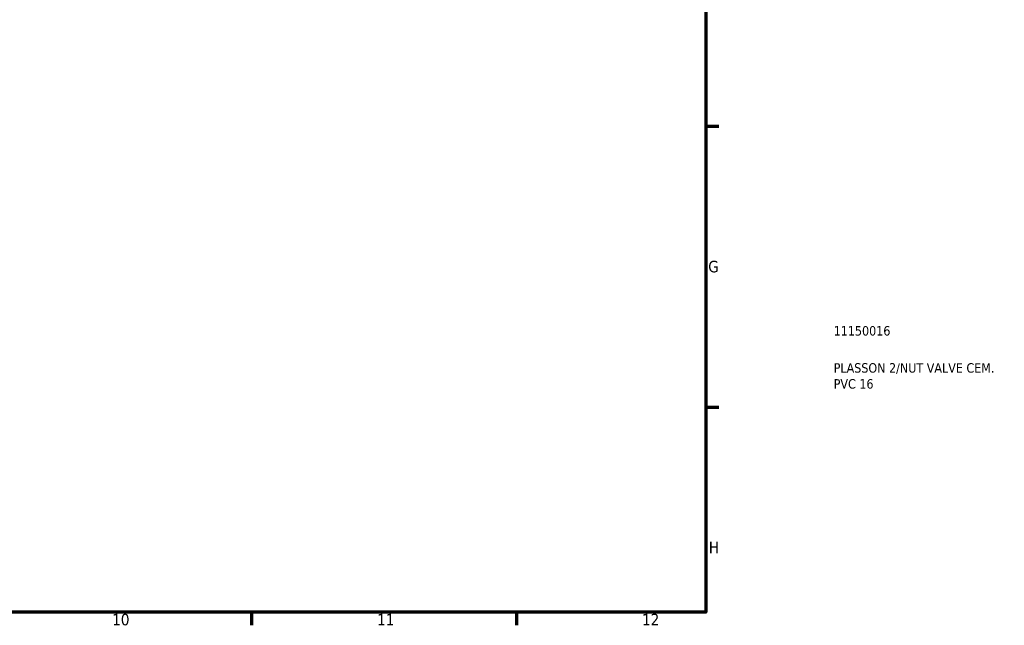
# Model space of a CAD drawing. Header units: millimetres. Extents: x 0 to 900, y -241 to 602.
# Tile 8 of 11: x 639 to 900, y 17 to 177. Entities that reach past the tile are written whole.
import ezdxf

# ---------------------------------------------------------------- set-up
doc = ezdxf.new("R2010")
doc.units = ezdxf.units.MM
doc.layers.add('Border (ANSI)', color=7, linetype='Continuous', lineweight=70)
doc.layers.add('Title (ISO)', color=7, linetype='Continuous', lineweight=50)
doc.styles.add('Note Text (ANSI)', font='tahoma.ttf')
doc.styles.add('Note Text (ISO)', font='tahoma.ttf')

# ---------------------------------------------------------------- blocks, each defined once
blk = doc.blocks.new('Borders Default Border')
at = {"layer": 'Border (ANSI)'}
for p, q in [((821, 148.5), (824.45, 148.5)), ((821, 74.25), (824.45, 74.25)), ((700.83, 20), (700.83, 16.55)), ((770.92, 20), (770.92, 16.55))]:
    blk.add_line(p, q, dxfattribs=at)
at = {"layer": 'Border (ANSI)', "flags": 128}
blk.add_lwpolyline([(20, 20), (20, 574), (821, 574), (821, 20), (20, 20)], dxfattribs=at)
at = {"layer": 'Border (ANSI)', "attachment_point": 7, "style": 'Note Text (ANSI)'}
for s, insert, char_height in [('G', (821.66, 109.79), 3.05), ('H', (821.81, 35.6), 3.05), ('10', (663.96, 16.49), 3.048), ('11', (734.04, 16.55), 3.048), ('12', (804.13, 16.55), 3.048)]:
    blk.add_mtext(s, dxfattribs=dict(at, insert=insert, char_height=char_height))
blk = doc.blocks.new('Title Blocks ISO')
at = {"layer": 'Title (ISO)', "color": 232, "true_color": 0xca0064, "style": 'Note Text (ISO)'}
for tag, p in [('PART_NUMBER_001', (33.84, 73.14)), ('DESCRIPTION_001', (33.84, 63.34)), ('DESCRIPTION_002', (33.84, 59.12))]:
    blk.add_attdef(tag, p, '', height=2.5, dxfattribs=at)

msp = doc.modelspace()

# ---------------------------------------------------------------- block references
msp.add_blockref('Borders Default Border', (0, 0))
msp.add_blockref('Title Blocks ISO', (821, 20)).add_auto_attribs({'PART_NUMBER_001': '11150016', 'DESCRIPTION_001': 'PLASSON 2/NUT VALVE CEM.', 'DESCRIPTION_002': 'PVC 16'})

doc.saveas('drawing.dxf')
